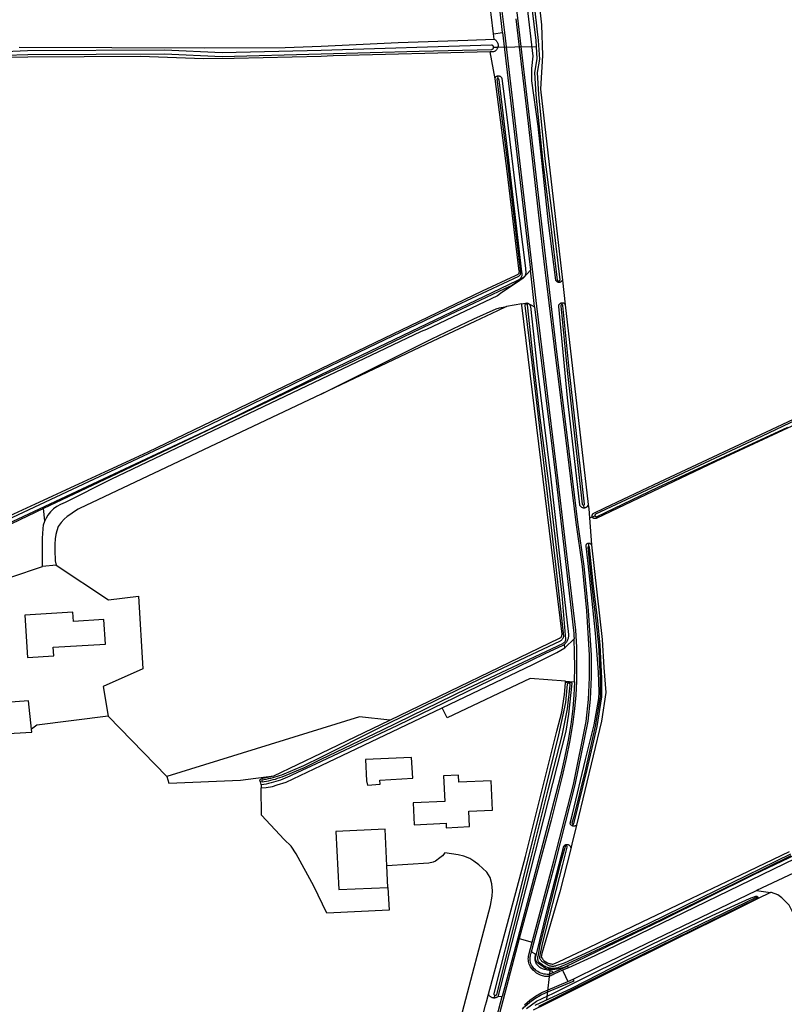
# Model space of a CAD drawing. Header units: metres. Extents: x 174255 to 175175, y 462028 to 462911.
# Tile 142 of 256: x 175052.45 to 175054.56, y 462717.33 to 462720.04. Entities that reach past the tile are written whole.
import ezdxf

# ---------------------------------------------------------------- set-up
doc = ezdxf.new("R2010")
doc.units = ezdxf.units.M
doc.layers.add('N-XX-AL-LIJN_0.20-G', color=7, linetype='Continuous', lineweight=25)

# ---------------------------------------------------------------- blocks, each defined once
blk = doc.blocks.new('Situatie')
at = {"lineweight": -3}
for p, q in [((-2.2679, 6.3949), (-2.2756, 6.4604)), ((-2.2925, 6.3551), (-2.1754, 6.3569)), ((-2.2925, 6.3551), (-2.2806, 6.3553)), ((-2.2817, 6.2757), (-2.2811, 6.2674)), ((-2.1128, 5.7062), (-2.1133, 5.7101)), ((-2.2039, 5.6467), (-2.2042, 5.6488)), ((-2.1049, 5.6502), (-2.1046, 5.6453)), ((-2.0444, 5.0922), (-2.0437, 5.0842)), ((-2.0284, 5.057), (-2.0203, 5.0601)), ((-2.0203, 5.0601), (-2.0128, 5.0629)), ((-2.0305, 4.9875), (-2.0306, 4.9775)), ((-3.499, 4.9265), (-3.5365, 4.923)), ((-2.0852, 4.6049), (-2.0855, 4.6017)), ((-3.1942, 4.3442), (-3.3553, 4.5102)), ((-2.9375, 4.3318), (-2.932, 4.3315)), ((-2.0741, 4.2129), (-2.0754, 4.2078)), ((-2.0911, 4.1525), (-2.0899, 4.1568)), ((-1.4496, 4.0852), (-1.5672, 4.0295)), ((-1.5638, 4.011), (-1.567, 4.0098)), ((-2.1781, 3.8372), (-2.1769, 3.8416)), ((-2.1454, 3.7282), (-2.1354, 3.816)), ((-2.2899, 3.7414), (-2.2914, 3.7331)), ((-2.2883, 3.6643), (-2.269, 3.737))]:
    blk.add_line(p, q, dxfattribs=at)
for points in [[(-2.1024, 3.8104), (-2.1261, 3.799), (-2.1289, 3.7973), (-2.1318, 3.7958), (-2.1348, 3.7946), (-2.138, 3.7937), (-2.1412, 3.793), (-2.1445, 3.7927), (-2.1477, 3.7926), (-2.151, 3.7928), (-2.1543, 3.7933), (-2.1574, 3.7941), (-2.1632, 3.7963), (-2.1687, 3.799), (-2.1739, 3.8022), (-2.1788, 3.8059), (-2.1833, 3.81), (-2.1875, 3.8145), (-2.1912, 3.8194), (-2.1929, 3.8227), (-2.1943, 3.8262), (-2.1954, 3.8298), (-2.1962, 3.8335), (-2.1967, 3.8372), (-2.1969, 3.841), (-2.1967, 3.8447), (-2.1962, 3.8485), (-2.1954, 3.8521), (-2.1943, 3.8557), (-2.1858, 3.8872), (-2.1262, 4.1116), (-2.0719, 4.3221), (-2.0373, 4.4961), (-2.031, 4.5566), (-2.0278, 4.6174), (-2.0277, 4.6782), (-2.0353, 4.8006), (-2.0478, 4.9227), (-2.0651, 5.0442), (-2.0888, 5.2398), (-2.1245, 5.5283), (-2.1565, 5.7946), (-2.1967, 6.1447), (-2.2306, 6.4333)], [(-2.188, 3.8605), (-2.1812, 3.8856), (-2.1212, 4.1117), (-2.0673, 4.3211), (-2.0321, 4.4965), (-2.0258, 4.5571), (-2.0227, 4.6178), (-2.0229, 4.6787), (-2.0305, 4.8014), (-2.043, 4.9237), (-2.0603, 5.0454), (-2.0839, 5.2406), (-2.1198, 5.5307), (-2.1514, 5.7951), (-2.1917, 6.1463), (-2.2261, 6.4353), (-2.2609, 6.7211), (-2.2987, 7.0325), (-2.337, 7.3355), (-2.3729, 7.6278), (-2.4164, 7.9855), (-2.4522, 8.3118)], [(-2.2925, 6.3551), (-2.2927, 6.3561), (-2.293, 6.357), (-2.2934, 6.3579), (-2.2941, 6.3586), (-2.2948, 6.3593), (-2.2956, 6.3598), (-2.2965, 6.3602), (-2.2974, 6.3604), (-2.2983, 6.3605), (-2.7678, 6.3461), (-3.0414, 6.3395), (-3.2002, 6.3466), (-3.5778, 6.3445), (-3.6392, 6.3424)], [(-3.639, 6.3324), (-3.5776, 6.3345), (-3.2004, 6.3366), (-3.0415, 6.3295), (-2.7678, 6.3362), (-2.4977, 6.344), (-2.2983, 6.3486), (-2.2973, 6.3488), (-2.2964, 6.349), (-2.2955, 6.3494), (-2.2947, 6.35), (-2.294, 6.3506), (-2.2934, 6.3514), (-2.2929, 6.3523), (-2.2926, 6.3532), (-2.2925, 6.3542), (-2.2925, 6.3551)], [(-2.2219, 6.7501), (-2.1764, 6.3729), (-2.1735, 6.3227), (-2.1798, 6.2852), (-2.176, 6.2238), (-2.1581, 6.0459), (-2.1348, 5.8593), (-2.1174, 5.7121), (-2.117, 5.7117), (-2.1164, 5.7111), (-2.1157, 5.7106), (-2.1149, 5.7103), (-2.1141, 5.7101), (-2.1133, 5.7101), (-2.1124, 5.7103), (-2.1116, 5.7106), (-2.1109, 5.711), (-2.1103, 5.7116), (-2.1098, 5.7123), (-2.1094, 5.713), (-2.1269, 5.8602), (-2.1501, 6.0468), (-2.168, 6.2244), (-2.1718, 6.2847), (-2.1654, 6.3222), (-2.1684, 6.3733), (-2.2044, 6.6891)], [(-2.0203, 5.0601), (-2.0204, 5.0604), (-2.0207, 5.0614), (-2.0208, 5.0626), (-2.0208, 5.0637), (-2.0206, 5.0648), (-2.0203, 5.0659), (-2.0198, 5.0669), (-2.0192, 5.0678), (-2.0184, 5.0687), (-2.0175, 5.0694), (-2.0166, 5.07), (-1.9857, 5.0844), (-1.8339, 5.1563), (-1.569, 5.2806), (-1.2145, 5.447)], [(-2.2037, 6.8023), (-2.1608, 6.4164), (-2.1582, 6.3317), (-2.1635, 6.2391), (-2.1029, 5.7128), (-2.095, 5.6446), (-2.0317, 5.0942), (-2.0303, 5.0824), (-2.0284, 5.057)], [(-2.3171, 6.8437), (-2.2706, 6.4612), (-2.2627, 6.3949), (-2.1741, 5.6404), (-2.1156, 5.1596), (-2.0668, 4.7472), (-2.0644, 4.7003), (-2.0636, 4.6534), (-2.0644, 4.6065), (-2.066, 4.5687), (-2.0692, 4.531), (-2.0739, 4.4935), (-2.0822, 4.4436), (-2.0922, 4.394), (-2.1037, 4.3448), (-2.1343, 4.2239), (-2.2217, 3.897), (-2.2921, 3.631)], [(-2.1128, 5.7062), (-2.114, 5.7064), (-2.1152, 5.7067), (-2.1163, 5.7072), (-2.1174, 5.7078), (-2.1184, 5.7086), (-2.1193, 5.7094), (-2.12, 5.7104), (-2.1207, 5.7115), (-2.1212, 5.7126), (-2.141, 5.871), (-2.1696, 6.1371), (-2.1871, 6.2618), (-2.187, 6.2964), (-2.1836, 6.3301), (-2.2309, 6.7387)], [(-2.2929, 6.3917), (-2.2995, 6.4447), (-2.3013, 6.4593)], [(-3.601, 6.3548), (-3.09, 6.3529), (-2.8674, 6.3541), (-2.7678, 6.3578), (-2.5561, 6.3676), (-2.3638, 6.3743), (-2.2912, 6.3769), (-2.2896, 6.3761), (-2.2881, 6.3752), (-2.2868, 6.3742), (-2.2855, 6.373), (-2.2843, 6.3717), (-2.2833, 6.3703), (-2.2824, 6.3689), (-2.2816, 6.3673), (-2.281, 6.3657), (-2.2805, 6.364), (-2.2802, 6.3623), (-2.2801, 6.3606), (-2.2801, 6.3589), (-2.2802, 6.3571), (-2.2805, 6.3554), (-2.2806, 6.3553)], [(-3.7486, 5.008), (-3.2454, 5.239), (-2.7678, 5.469), (-2.3233, 5.6828), (-2.2326, 5.725), (-2.2264, 5.7279), (-2.2254, 5.7285), (-2.2245, 5.7292), (-2.2237, 5.73), (-2.2229, 5.731), (-2.2224, 5.732), (-2.2219, 5.7331), (-2.2217, 5.7342), (-2.2215, 5.7354), (-2.2216, 5.7366), (-2.2217, 5.7374), (-2.2552, 6.0127), (-2.2887, 6.2676), (-2.3019, 6.3421), (-2.7351, 6.3308), (-2.7678, 6.3289), (-3.0082, 6.3235), (-3.0923, 6.3226), (-3.2665, 6.3292), (-3.577, 6.3275), (-3.6312, 6.3261)], [(-2.2912, 6.3769), (-2.2929, 6.3917), (-2.2679, 6.3949), (-2.1913, 5.7401), (-2.2098, 5.7189), (-2.2109, 5.7181), (-2.2267, 5.7071), (-2.2447, 5.6947), (-2.2733, 5.6753), (-2.2819, 5.6694), (-2.4778, 5.5765), (-2.492, 5.5713), (-2.7678, 5.4395), (-3.3481, 5.1633), (-3.4744, 5.0995), (-3.4875, 5.0941), (-3.4977, 5.088), (-3.5065, 5.0816), (-3.5149, 5.0739), (-3.5218, 5.0645), (-3.5266, 5.0564), (-3.5304, 5.0488)], [(-2.2806, 6.3553), (-2.281, 6.3538), (-2.2816, 6.3522), (-2.2824, 6.3506), (-2.2833, 6.3491), (-2.2844, 6.3478), (-2.2856, 6.3465), (-2.2868, 6.3453), (-2.2882, 6.3443), (-2.2897, 6.3434), (-2.2912, 6.3426), (-2.2929, 6.342), (-2.2936, 6.3418), (-2.3019, 6.3421)], [(-2.2817, 6.2757), (-2.2809, 6.2758), (-2.2797, 6.2759), (-2.2784, 6.2759), (-2.2772, 6.2757), (-2.276, 6.2754), (-2.2749, 6.2749), (-2.2738, 6.2742), (-2.2728, 6.2734), (-2.2719, 6.2726), (-2.2711, 6.2716), (-2.2705, 6.2705), (-2.27, 6.2694), (-2.2698, 6.2686), (-2.2551, 6.1542), (-2.2306, 5.9486), (-2.2046, 5.7454), (-2.2037, 5.7321), (-2.2042, 5.73), (-2.2049, 5.7279), (-2.2058, 5.7258), (-2.2068, 5.7238), (-2.2079, 5.7219), (-2.2106, 5.7194), (-2.2169, 5.7149), (-2.2172, 5.7146), (-2.2421, 5.698), (-2.2625, 5.6885), (-2.414, 5.6169), (-2.6985, 5.4804), (-2.7681, 5.4482), (-3.3317, 5.1783), (-3.5345, 5.0831)], [(-2.2887, 6.2676), (-2.2885, 6.2688), (-2.2882, 6.27), (-2.2877, 6.2711), (-2.287, 6.2721), (-2.2862, 6.2731), (-2.2853, 6.2739), (-2.2843, 6.2746), (-2.2832, 6.2752), (-2.2821, 6.2756), (-2.2817, 6.2757)], [(-3.7222, 4.9997), (-3.0748, 5.3025), (-2.7678, 5.452), (-2.2275, 5.7113), (-2.2257, 5.7122), (-2.2239, 5.7133), (-2.2223, 5.7145), (-2.2207, 5.7157), (-2.2193, 5.7172), (-2.2179, 5.7187), (-2.2167, 5.7203), (-2.2156, 5.722), (-2.2147, 5.7238), (-2.2139, 5.7257), (-2.2136, 5.7275), (-2.2135, 5.7284), (-2.2138, 5.73), (-2.214, 5.7315), (-2.2143, 5.7354), (-2.2508, 6.0431), (-2.2771, 6.2651), (-2.2791, 6.2673), (-2.2811, 6.2674), (-2.2832, 6.2675), (-2.2835, 6.2671), (-2.2552, 6.0433), (-2.2188, 5.7338), (-2.2188, 5.7335), (-2.2187, 5.7322), (-2.2187, 5.731), (-2.2189, 5.7297), (-2.2192, 5.7285), (-2.2197, 5.7273), (-2.2203, 5.7262), (-2.2211, 5.7252), (-2.222, 5.7243), (-2.223, 5.7235), (-2.2241, 5.7228), (-2.3964, 5.6418), (-2.6153, 5.5366), (-2.7678, 5.4631), (-3.0791, 5.3115), (-3.7265, 5.0087)], [(2.6992, 6.1238), (1.8706, 5.722), (1.8242, 5.6996), (1.6768, 5.6268), (0.679, 5.1448), (0.6129, 5.1131), (-1.3994, 4.1472), (-2.0137, 3.8493), (-2.0863, 3.8167), (-2.0879, 3.821), (-2.1228, 3.8058), (-2.1296, 3.803)], [(-3.6246, 4.8934), (-3.5365, 4.923), (-3.5365, 5.001), (-3.5353, 5.0269), (-3.534, 5.0379), (-3.5308, 5.048), (-3.5304, 5.0488), (-3.5345, 5.0831), (-3.9113, 4.9024)], [(-2.3832, 3.6778), (-2.3014, 3.9879), (-2.2967, 4.0143), (-2.2955, 4.0287), (-2.2972, 4.0483), (-2.3019, 4.0652), (-2.3117, 4.0798), (-2.3236, 4.0908), (-2.3331, 4.1001), (-2.3469, 4.1102), (-2.3585, 4.1179), (-2.3749, 4.1247), (-2.3904, 4.1276), (-2.4274, 4.1332), (-2.4332, 4.1256), (-2.4413, 4.1193), (-2.4526, 4.111), (-2.4593, 4.1077), (-2.4715, 4.105), (-2.5874, 4.0974)], [(-2.1794, 5.6388), (-2.1796, 5.6403), (-2.1913, 5.7401)], [(-2.1029, 5.7128), (-2.103, 5.7125), (-2.1035, 5.7114), (-2.1042, 5.7103), (-2.1049, 5.7093), (-2.1058, 5.7085), (-2.1068, 5.7077), (-2.1079, 5.7071), (-2.1091, 5.7067), (-2.1103, 5.7064), (-2.1115, 5.7062), (-2.1128, 5.7062)], [(-1.1096, 5.4931), (-1.5516, 5.2825), (-1.8264, 5.1536), (-2.0116, 5.0673), (-2.012, 5.0669), (-2.0125, 5.0662), (-2.0128, 5.0655), (-2.013, 5.0647), (-2.013, 5.0639), (-2.0128, 5.0631), (-2.0128, 5.0629), (-2.0125, 5.0623), (-2.0121, 5.0617), (-2.0115, 5.0611), (-2.0109, 5.0606), (-2.0101, 5.0603), (-2.0093, 5.0601), (-2.0085, 5.0601), (-1.8384, 5.1413), (-1.4815, 5.3074)], [(-2.0284, 5.057), (-2.0229, 4.9824), (-2.0229, 4.9823), (-2.0156, 4.9175), (-1.9929, 4.7215), (-1.9882, 4.6446), (-1.9834, 4.576), (-1.995, 4.4962), (-2.0641, 4.2096), (-2.0766, 4.1578), (-2.08, 4.1444), (-2.1097, 4.0256), (-2.1597, 3.8562), (-2.1611, 3.8457), (-2.1597, 3.8436), (-2.1582, 3.8416), (-2.1565, 3.8397), (-2.1548, 3.8379), (-2.1529, 3.8362), (-2.1509, 3.8346), (-2.1488, 3.8331), (-2.1466, 3.8318), (-2.1444, 3.8307), (-2.1421, 3.8296), (-2.1397, 3.8287), (-2.1378, 3.8282), (-2.1357, 3.8276), (-2.1335, 3.8272), (-2.1313, 3.827), (-2.1291, 3.827), (-2.1269, 3.8271), (-2.1137, 3.833), (-2.0785, 3.8495), (-2.0299, 3.8729), (-1.8827, 3.9431), (-1.7459, 4.0083), (-1.6104, 4.073), (-1.4763, 4.1375)], [(-1.1552, 5.4558), (-1.6795, 5.2123), (-2.0101, 5.0555), (-2.0114, 5.0552), (-2.0126, 5.055), (-2.0137, 5.0551), (-2.0148, 5.0553), (-2.0159, 5.0556), (-2.0169, 5.0561), (-2.0178, 5.0567), (-2.0186, 5.0575), (-2.0194, 5.0584), (-2.0199, 5.0593), (-2.0203, 5.0601)], [(-2.579, 4.4995), (-2.1109, 4.725), (-2.1097, 4.7257), (-2.1086, 4.7264), (-2.1075, 4.7273), (-2.1066, 4.7283), (-2.1058, 4.7294), (-2.1051, 4.7306), (-2.1046, 4.7319), (-2.1042, 4.7332), (-2.104, 4.7345), (-2.1039, 4.7359), (-2.1039, 4.7363), (-2.2143, 5.6432), (-2.2147, 5.647), (-2.2574, 5.6398), (-2.2819, 5.6282), (-2.3448, 5.5985), (-2.4603, 5.5439), (-2.7678, 5.3984), (-3.4345, 5.083), (-3.4383, 5.0808), (-3.4511, 5.0725), (-3.4589, 5.0674), (-3.469, 5.0607), (-3.4775, 5.0536), (-3.4857, 5.0443), (-3.4932, 5.0335), (-3.4974, 5.0215), (-3.5, 5.0114), (-3.5015, 4.9997), (-3.5025, 4.985), (-3.5031, 4.9683), (-3.5022, 4.9387), (-3.499, 4.9265), (-3.355, 4.8314), (-3.2721, 4.8411), (-3.2598, 4.641), (-3.3697, 4.5922), (-3.3553, 4.5102)], [(-2.932, 4.3315), (-2.9319, 4.3305), (-2.9294, 4.3295), (-2.9258, 4.33), (-2.9194, 4.3311), (-2.9131, 4.3324), (-2.9069, 4.3338), (-2.9007, 4.3354), (-2.8945, 4.3371), (-2.8883, 4.339), (-2.8823, 4.3411), (-2.8762, 4.3433), (-2.8146, 4.3686), (-2.7678, 4.3914), (-2.5987, 4.4725), (-2.3637, 4.5872), (-2.102, 4.7108), (-2.1007, 4.7114), (-2.0994, 4.7122), (-2.0982, 4.7131), (-2.0972, 4.7142), (-2.0962, 4.7153), (-2.0954, 4.7165), (-2.0947, 4.7179), (-2.0942, 4.7192), (-2.0938, 4.7207), (-2.0935, 4.7222), (-2.0935, 4.7228), (-2.1034, 4.8443), (-2.1383, 5.1377), (-2.164, 5.333), (-2.1843, 5.5077), (-2.1994, 5.6444), (-2.1998, 5.6451), (-2.2003, 5.6457), (-2.2009, 5.6462), (-2.2016, 5.6465), (-2.2023, 5.6468), (-2.2031, 5.6468), (-2.2039, 5.6467), (-2.2046, 5.6464), (-2.2053, 5.646), (-2.2059, 5.6455), (-2.2063, 5.6448), (-2.2066, 5.6441), (-2.2068, 5.6433), (-2.2068, 5.6425), (-2.1876, 5.4854), (-2.1489, 5.155), (-2.1206, 4.9214), (-2.0998, 4.731), (-2.1, 4.7294), (-2.1003, 4.7279), (-2.1008, 4.7264), (-2.1014, 4.7249), (-2.1022, 4.7235), (-2.1031, 4.7222), (-2.1041, 4.721), (-2.1053, 4.7198), (-2.1065, 4.7189), (-2.1079, 4.718), (-2.1093, 4.7173), (-2.3002, 4.6267), (-2.6089, 4.4774), (-2.7678, 4.397), (-2.8167, 4.3732), (-2.878, 4.348), (-2.8839, 4.3458), (-2.8899, 4.3438), (-2.8959, 4.3419), (-2.9019, 4.3402), (-2.908, 4.3387), (-2.9142, 4.3373), (-2.9204, 4.336), (-2.9266, 4.3349), (-2.9311, 4.3343), (-2.9322, 4.3325), (-2.932, 4.3315)], [(-2.2147, 5.647), (-2.2099, 5.6479), (-2.2042, 5.6488)], [(-2.2042, 5.6488), (-2.2005, 5.6495), (-2.1992, 5.6491), (-2.1979, 5.6485), (-2.1966, 5.6478), (-2.1955, 5.647), (-2.1944, 5.6461), (-2.1935, 5.645), (-2.1927, 5.6438), (-2.192, 5.6426), (-2.1915, 5.6413), (-2.1911, 5.6399), (-2.1727, 5.47), (-2.1359, 5.1719), (-2.1081, 4.9288), (-2.0859, 4.7356), (-2.0858, 4.7337), (-2.0859, 4.7314), (-2.0861, 4.7291), (-2.0865, 4.7269), (-2.087, 4.7247), (-2.0877, 4.7225), (-2.0886, 4.7204), (-2.0895, 4.7183), (-2.0907, 4.7163), (-2.092, 4.7144), (-2.0934, 4.7126), (-2.0949, 4.7109), (-2.0965, 4.7093), (-2.0975, 4.7084)], [(-2.2005, 5.6495), (-2.1997, 5.6496), (-2.1794, 5.6388), (-2.1203, 5.1589), (-2.0718, 4.7466), (-2.0713, 4.7391), (-2.0709, 4.7315), (-2.0705, 4.7239), (-2.0948, 4.7), (-2.0963, 4.6991)], [(-2.0437, 5.0842), (-2.045, 5.0843), (-2.0464, 5.0846), (-2.0477, 5.085), (-2.049, 5.0855), (-2.0502, 5.0862), (-2.0513, 5.0871), (-2.0523, 5.088), (-2.0531, 5.0891), (-2.0539, 5.0902), (-2.0545, 5.0915), (-2.055, 5.0928), (-2.0886, 5.3884), (-2.1128, 5.6397), (-2.1129, 5.6409), (-2.1129, 5.6421), (-2.1126, 5.6433), (-2.1123, 5.6444), (-2.1117, 5.6455), (-2.1111, 5.6466), (-2.1103, 5.6475), (-2.1094, 5.6483), (-2.1084, 5.649), (-2.1073, 5.6495), (-2.1061, 5.6499), (-2.1049, 5.6502)], [(-2.1049, 5.6502), (-2.1037, 5.6503), (-2.1025, 5.6502), (-2.1013, 5.65), (-2.1001, 5.6496), (-2.099, 5.6491), (-2.098, 5.6484), (-2.0971, 5.6476), (-2.0963, 5.6467), (-2.0956, 5.6457), (-2.095, 5.6446)], [(-2.7678, 5.3984), (-2.4634, 5.5506), (-2.3476, 5.6057), (-2.2852, 5.6333), (-2.2761, 5.6366), (-2.2574, 5.6398)], [(-2.0444, 5.0922), (-2.0437, 5.0924), (-2.0431, 5.0927), (-2.0426, 5.0931), (-2.0421, 5.0937), (-2.0418, 5.0943), (-2.0417, 5.095), (-2.0842, 5.4677), (-2.1016, 5.6429), (-2.1017, 5.6432), (-2.1019, 5.6438), (-2.1022, 5.6443), (-2.1027, 5.6448), (-2.1033, 5.6451), (-2.1039, 5.6452), (-2.1046, 5.6453), (-2.1052, 5.6451), (-2.1058, 5.6448), (-2.1063, 5.6444), (-2.1066, 5.6438), (-2.1069, 5.6432), (-2.1069, 5.6426), (-2.1068, 5.6419), (-2.0899, 5.463), (-2.0479, 5.0946), (-2.0478, 5.0943), (-2.0475, 5.0936), (-2.047, 5.0931), (-2.0465, 5.0927), (-2.0458, 5.0923), (-2.0451, 5.0922), (-2.0444, 5.0922)], [(-2.0317, 5.0942), (-2.0318, 5.0939), (-2.0321, 5.0926), (-2.0326, 5.0913), (-2.0333, 5.09), (-2.0341, 5.0889), (-2.035, 5.0878), (-2.036, 5.0869), (-2.0371, 5.0861), (-2.0383, 5.0854), (-2.0396, 5.0849), (-2.0409, 5.0845), (-2.0423, 5.0843), (-2.0437, 5.0842)], [(-2.0754, 4.2078), (-2.0762, 4.2082), (-2.0773, 4.2089), (-2.0783, 4.2097), (-2.0792, 4.2106), (-2.0801, 4.2116), (-2.0807, 4.2128), (-2.0813, 4.214), (-2.0816, 4.2152), (-2.0754, 4.2406), (-2.0393, 4.3913), (-2.0152, 4.486), (-2.0028, 4.5589), (-2.0012, 4.5776), (-2.0035, 4.6317), (-2.0115, 4.739), (-2.0206, 4.8277), (-2.0322, 4.9314), (-2.0374, 4.9793), (-2.0374, 4.9804), (-2.0373, 4.9814), (-2.037, 4.9825), (-2.0366, 4.9835), (-2.036, 4.9844), (-2.0353, 4.9853), (-2.0345, 4.986), (-2.0336, 4.9866), (-2.0326, 4.987), (-2.0315, 4.9874), (-2.0305, 4.9875)], [(-2.0306, 4.9775), (-2.0316, 4.977), (-2.0323, 4.9761), (-2.0327, 4.9752), (-2.0228, 4.8764), (-2.0105, 4.7729), (-2.0035, 4.7061), (-1.9988, 4.6148), (-1.9988, 4.5636), (-2.0121, 4.4825), (-2.0396, 4.364), (-2.0726, 4.2299), (-2.0767, 4.2157), (-2.0766, 4.2157), (-2.0765, 4.215), (-2.0762, 4.2143), (-2.0758, 4.2138), (-2.0753, 4.2134), (-2.0746, 4.2131), (-2.0741, 4.2129), (-2.0739, 4.2129), (-2.0733, 4.2129), (-2.0726, 4.2131), (-2.072, 4.2134), (-2.0714, 4.2138), (-2.0348, 4.3629), (-2.0072, 4.4815), (-1.9938, 4.5632), (-1.9938, 4.6149), (-1.9985, 4.7065), (-2.0055, 4.7735), (-2.0178, 4.877), (-2.0277, 4.9757), (-2.028, 4.9766), (-2.0285, 4.977), (-2.0295, 4.9774), (-2.0306, 4.9775)], [(-2.0305, 4.9875), (-2.0294, 4.9875), (-2.0283, 4.9873), (-2.0273, 4.987), (-2.0263, 4.9866), (-2.0254, 4.9859), (-2.0246, 4.9852), (-2.0239, 4.9844), (-2.0233, 4.9834), (-2.0229, 4.9824)], [(-3.5785, 4.6724), (-3.506, 4.6769), (-3.5075, 4.7004), (-3.363, 4.7093), (-3.3672, 4.7769), (-3.4515, 4.7717), (-3.4531, 4.7969), (-3.5856, 4.7888), (-3.5785, 4.6724)], [(-1.1441, 4.279), (-1.5757, 4.0727), (-1.8255, 3.9485), (-2.0074, 3.8613), (-2.0957, 3.8187), (-2.0983, 3.8176), (-2.1018, 3.8164), (-2.1053, 3.8153), (-2.1089, 3.8143), (-2.1126, 3.8135), (-2.1162, 3.8129), (-2.1199, 3.8124), (-2.1236, 3.8121), (-2.1273, 3.812), (-2.131, 3.812), (-2.1347, 3.8122), (-2.1384, 3.8125), (-2.1421, 3.813), (-2.1457, 3.8136), (-2.1493, 3.8144), (-2.1626, 3.8235), (-2.1704, 3.8293), (-2.1714, 3.8302), (-2.1726, 3.8313), (-2.1736, 3.8326), (-2.1745, 3.8339), (-2.1753, 3.8353), (-2.1759, 3.8368), (-2.1764, 3.8384), (-2.1768, 3.84), (-2.1769, 3.8416), (-2.1769, 3.8416), (-2.177, 3.8432), (-2.1768, 3.8448), (-2.1765, 3.8464), (-2.1427, 3.9821), (-2.0989, 4.152), (-2.0988, 4.1523), (-2.098, 4.1533), (-2.097, 4.1542), (-2.096, 4.155), (-2.0949, 4.1557), (-2.0937, 4.1562), (-2.0925, 4.1566), (-2.0912, 4.1568), (-2.0899, 4.1568)], [(-1.4739, 4.1303), (-1.6771, 4.0303), (-1.8666, 3.9378), (-2.028, 3.8615), (-2.0983, 3.8293), (-2.1213, 3.8217), (-2.1217, 3.8215), (-2.1237, 3.821), (-2.1257, 3.8206), (-2.1277, 3.8203), (-2.1297, 3.8202), (-2.1317, 3.8203), (-2.1337, 3.8206), (-2.1357, 3.821), (-2.1376, 3.8215), (-2.1395, 3.8222), (-2.1413, 3.8231), (-2.1431, 3.824), (-2.1556, 3.8319), (-2.1565, 3.8324), (-2.1579, 3.8332), (-2.1593, 3.8342), (-2.1605, 3.8353), (-2.1616, 3.8365), (-2.1626, 3.8378), (-2.1634, 3.8392), (-2.1642, 3.8407), (-2.1647, 3.8422), (-2.1651, 3.8438), (-2.1654, 3.8454), (-2.1655, 3.8471), (-2.1574, 3.8822), (-2.1013, 4.1015), (-2.0894, 4.1494), (-2.0893, 4.1498), (-2.0894, 4.1505), (-2.0896, 4.1512), (-2.09, 4.1517), (-2.0905, 4.1522), (-2.0911, 4.1525), (-2.0918, 4.1527), (-2.0925, 4.1528), (-2.0931, 4.1527), (-2.0938, 4.1524), (-2.0943, 4.152), (-2.0947, 4.1515), (-2.0951, 4.1508), (-2.1079, 4.1062), (-2.165, 3.8803), (-2.1707, 3.848), (-2.1711, 3.8466), (-2.1714, 3.845), (-2.1715, 3.8433), (-2.1714, 3.8416), (-2.1712, 3.84), (-2.1709, 3.8383), (-2.1703, 3.8367), (-2.1697, 3.8352), (-2.1688, 3.8337), (-2.1679, 3.8324), (-2.1579, 3.8252), (-2.1575, 3.8249), (-2.1551, 3.8233), (-2.1527, 3.8219), (-2.1502, 3.8206), (-2.1476, 3.8194), (-2.145, 3.8184), (-2.1423, 3.8175), (-2.1396, 3.8168), (-2.1368, 3.8162), (-2.134, 3.8158), (-2.1312, 3.8155), (-2.1283, 3.8154), (-2.1255, 3.8155), (-2.1227, 3.8157), (-2.1199, 3.8161), (-2.1171, 3.8167), (-2.0962, 3.8247), (-2.0259, 3.857), (-1.8644, 3.9333), (-1.6749, 4.0258), (-1.4717, 4.1258)], [(-2.0699, 4.6053), (-2.0699, 4.6059), (-2.0699, 4.6066), (-2.069, 4.6457), (-2.0692, 4.6848), (-2.0705, 4.7239)], [(-2.934, 4.3128), (-2.9198, 4.3137), (-2.9028, 4.3166), (-2.8896, 4.3206), (-2.8644, 4.3286), (-2.7678, 4.3746), (-2.4344, 4.5335), (-2.1846, 4.6526), (-2.1184, 4.6862), (-2.0963, 4.6991), (-2.0975, 4.7084), (-2.0983, 4.7078), (-2.1001, 4.7064), (-2.102, 4.7052), (-2.1509, 4.6824), (-2.3019, 4.609), (-2.5579, 4.4848), (-2.7678, 4.3854), (-2.8487, 4.3478), (-2.8545, 4.345), (-2.8608, 4.3421), (-2.8671, 4.3393), (-2.8736, 4.3368), (-2.88, 4.3343), (-2.8866, 4.3321), (-2.8932, 4.33), (-2.8998, 4.3281), (-2.9065, 4.3263), (-2.9132, 4.3247), (-2.92, 4.3233), (-2.9268, 4.322), (-2.9336, 4.321)], [(-2.0945, 4.607), (-2.1914, 4.6138), (-2.4209, 4.5059), (-2.4344, 4.5335)], [(-2.2914, 3.7331), (-2.2917, 3.7331), (-2.2933, 3.7333), (-2.2949, 3.7336), (-2.2964, 3.734), (-2.2979, 3.7346), (-2.2994, 3.7354), (-2.3007, 3.7363), (-2.302, 3.7373), (-2.3031, 3.7384), (-2.3042, 3.7397), (-2.3051, 3.741), (-2.3059, 3.7424), (-2.3065, 3.7439), (-2.2049, 4.1232), (-2.1185, 4.4691), (-2.1043, 4.5214), (-2.0972, 4.5697), (-2.0947, 4.6026), (-2.0933, 4.6033), (-2.0919, 4.604), (-2.0904, 4.6045), (-2.0888, 4.6048), (-2.0873, 4.605), (-2.0857, 4.605), (-2.0852, 4.6049)], [(-2.0855, 4.6017), (-2.0864, 4.6016), (-2.0872, 4.6014), (-2.0879, 4.601), (-2.0886, 4.6005), (-2.0892, 4.5999), (-2.0896, 4.5992), (-2.0899, 4.5984), (-2.0947, 4.548), (-2.1132, 4.4588), (-2.1732, 4.2149), (-2.2308, 3.988), (-2.2922, 3.7459), (-2.2922, 3.7455), (-2.2922, 3.7446), (-2.2919, 3.7438), (-2.2916, 3.743), (-2.291, 3.7424), (-2.2904, 3.7418), (-2.2899, 3.7414), (-2.2897, 3.7413), (-2.2889, 3.741), (-2.288, 3.7409), (-2.2872, 3.7409), (-2.2863, 3.741), (-2.2855, 3.7413), (-2.2848, 3.7418), (-2.2842, 3.7424), (-2.2837, 3.7431), (-2.1894, 4.1194), (-2.1423, 4.3069), (-2.1038, 4.4574), (-2.089, 4.531), (-2.0814, 4.596), (-2.0812, 4.5966), (-2.0812, 4.5974), (-2.0813, 4.5982), (-2.0815, 4.599), (-2.082, 4.5998), (-2.0825, 4.6004), (-2.0832, 4.6009), (-2.0839, 4.6013), (-2.0847, 4.6016), (-2.0855, 4.6017)], [(-2.0852, 4.6049), (-2.0841, 4.6048), (-2.0826, 4.6045), (-2.081, 4.604), (-2.0796, 4.6034), (-2.0782, 4.6027), (-2.0769, 4.6018), (-2.0767, 4.6016), (-2.0856, 4.5158), (-2.0932, 4.4691), (-2.2033, 4.0359), (-2.2809, 3.7366), (-2.2811, 3.7365), (-2.2824, 3.7356), (-2.2838, 3.7348), (-2.2853, 3.7342), (-2.2869, 3.7337), (-2.2884, 3.7333), (-2.2901, 3.7331), (-2.2914, 3.7331)], [(-2.0947, 4.6026), (-2.0945, 4.607), (-2.083, 4.6062), (-2.0699, 4.6053), (-2.0713, 4.5682), (-2.0743, 4.5311), (-2.0789, 4.4942), (-2.0874, 4.4445), (-2.0973, 4.3951), (-2.1085, 4.346), (-2.139, 4.2253), (-2.2262, 3.8986), (-2.269, 3.737), (-2.2809, 3.7366)], [(-3.731, 4.4655), (-3.7302, 4.457), (-3.5666, 4.4658), (-3.5674, 4.4747), (-3.575, 4.5524), (-3.7354, 4.5407), (-3.7386, 4.5404), (-3.7383, 4.5372), (-3.731, 4.4655)], [(-3.3553, 4.5102), (-3.5524, 4.4851), (-3.5674, 4.4747)], [(-2.579, 4.4995), (-2.6628, 4.5085), (-3.1942, 4.3442)], [(-2.8985, 4.3457), (-2.7678, 4.4086), (-2.579, 4.4995)], [(-2.5154, 4.3398), (-2.519, 4.3962), (-2.6462, 4.3908), (-2.6428, 4.3324), (-2.6402, 4.3198), (-2.6054, 4.3226), (-2.606, 4.3342), (-2.5154, 4.3398)], [(-3.1942, 4.3442), (-3.1885, 4.3256), (-2.9905, 4.3335), (-2.8985, 4.3457)], [(-2.9336, 4.321), (-2.9348, 4.3266), (-2.9351, 4.3287), (-2.9375, 4.3318), (-2.9366, 4.3358), (-2.9291, 4.3396), (-2.8985, 4.3457)], [(-2.3884, 4.3282), (-2.3894, 4.3481), (-2.4306, 4.3461), (-2.4272, 4.2754), (-2.5148, 4.2712), (-2.5118, 4.211), (-2.4237, 4.2153), (-2.4231, 4.2028), (-2.3589, 4.2059), (-2.3609, 4.2481), (-2.2957, 4.2512), (-2.2997, 4.3325), (-2.3884, 4.3282)], [(-2.9336, 4.321), (-2.934, 4.3128), (-2.934, 4.3128)], [(-2.5841, 4.0383), (-2.5806, 3.9757), (-2.7528, 3.9671), (-2.7883, 4.0417), (-2.8374, 4.1308), (-2.8511, 4.1515), (-2.87, 4.1706), (-2.9325, 4.2375), (-2.934, 4.3128)], [(-2.0641, 4.2096), (-2.065, 4.2089), (-2.0661, 4.2083), (-2.0673, 4.2077), (-2.0685, 4.2073), (-2.0698, 4.2071), (-2.0711, 4.207), (-2.0724, 4.207), (-2.0737, 4.2073), (-2.075, 4.2077), (-2.0754, 4.2078)], [(-2.7193, 4.0324), (-2.5841, 4.0383), (-2.5874, 4.0974), (-2.5918, 4.1991), (-2.728, 4.1919), (-2.7193, 4.0324)], [(-2.0899, 4.1568), (-2.0886, 4.1567), (-2.0874, 4.1564), (-2.0862, 4.156), (-2.085, 4.1554), (-2.0839, 4.1547), (-2.0829, 4.1539), (-2.0821, 4.1529), (-2.0813, 4.1519), (-2.0807, 4.1507), (-2.0803, 4.1495), (-2.0799, 4.1483), (-2.0798, 4.147), (-2.0798, 4.1457), (-2.08, 4.1444)], [(-1.3452, 3.5775), (-1.4534, 3.9382), (-1.456, 3.9416), (-1.465, 3.9644), (-1.4653, 3.9657), (-1.4777, 3.9888), (-1.4974, 4.0098), (-1.5089, 4.018), (-1.5259, 4.0241), (-1.5293, 4.0245), (-1.5647, 4.0069), (-1.6344, 3.9722), (-1.7884, 3.8961), (-1.9709, 3.8051), (-2.1494, 3.7162), (-2.1838, 3.6997)], [(-2.0729, 3.7856), (-1.9991, 3.8224), (-1.5672, 4.0295), (-1.5293, 4.0245)], [(-2.2017, 3.7046), (-2.1746, 3.7241), (-2.1271, 3.7468), (-2.0302, 3.7952), (-1.855, 3.8814), (-1.6902, 3.9606), (-1.5872, 4.0075), (-1.5696, 4.0139), (-1.5688, 4.0142), (-1.5679, 4.0142), (-1.5671, 4.0141), (-1.5663, 4.0139), (-1.5656, 4.0135), (-1.5649, 4.013), (-1.5644, 4.0123), (-1.564, 4.0116), (-1.5638, 4.011)], [(-2.1675, 3.7109), (-1.9292, 3.8299), (-1.567, 4.0077), (-1.5668, 4.0086), (-1.5668, 4.0091), (-1.567, 4.0098), (-1.5674, 4.0103), (-1.5678, 4.0107), (-1.5684, 4.0107), (-1.9287, 3.8356), (-2.0778, 3.7593), (-2.179, 3.7128)], [(-1.5638, 4.011), (-1.5637, 4.0108), (-1.5636, 4.01), (-1.5637, 4.0091), (-1.5639, 4.0083), (-1.5642, 4.0076), (-1.5647, 4.0069)], [(-2.2217, 3.897), (-2.1859, 3.8872), (-2.1858, 3.8872)], [(-2.1296, 3.803), (-2.1407, 3.7983), (-2.1452, 3.7982), (-2.1497, 3.7986), (-2.1542, 3.7994), (-2.1586, 3.8005), (-2.1628, 3.802), (-2.1669, 3.8039), (-2.1708, 3.8061), (-2.1743, 3.8084), (-2.1775, 3.811), (-2.1805, 3.8139), (-2.1833, 3.8171), (-2.1857, 3.8205), (-2.1878, 3.8241), (-2.1896, 3.8278), (-2.191, 3.8318), (-2.1917, 3.8354), (-2.192, 3.839), (-2.1921, 3.8427), (-2.1919, 3.8464), (-2.1913, 3.85), (-2.1905, 3.8536), (-2.1894, 3.8571), (-2.188, 3.8605)], [(-2.188, 3.8605), (-2.1779, 3.8551), (-2.1787, 3.8411), (-2.1786, 3.8398), (-2.1784, 3.8385), (-2.1781, 3.8372)], [(-2.1296, 3.803), (-2.1315, 3.8072), (-2.1521, 3.8118), (-2.1548, 3.8125), (-2.1574, 3.8133), (-2.16, 3.8144), (-2.1624, 3.8156), (-2.1647, 3.8171), (-2.1669, 3.8188), (-2.169, 3.8206), (-2.1709, 3.8226), (-2.1726, 3.8248), (-2.1741, 3.827), (-2.1754, 3.8295), (-2.1765, 3.832), (-2.1774, 3.8346), (-2.1781, 3.8372)], [(-2.0863, 3.8167), (-2.1024, 3.8104), (-2.1007, 3.8067), (-2.0878, 3.7785)], [(-2.2078, 3.7148), (-2.193, 3.7275), (-2.177, 3.7387), (-2.16, 3.7483), (-2.1422, 3.7562), (-2.0878, 3.7785), (-2.0729, 3.7856)], [(-2.2139, 3.7035), (-2.2115, 3.7057), (-2.209, 3.7079), (-2.2064, 3.7099), (-2.1931, 3.7217), (-2.1788, 3.7322), (-2.1634, 3.7412), (-2.1473, 3.7487), (-2.0707, 3.7805), (-2.0729, 3.7856)], [(-2.3271, 3.667), (-2.3147, 3.7131), (-2.3122, 3.7226), (-2.3065, 3.7439)]]:
    blk.add_lwpolyline(points, dxfattribs=at)

msp = doc.modelspace()

# ---------------------------------------------------------------- block references
at = {"layer": 'N-XX-AL-LIJN_0.20-G'}
msp.add_blockref('Situatie', (175056.047, 462713.6112), dxfattribs=at)

doc.saveas('drawing.dxf')
